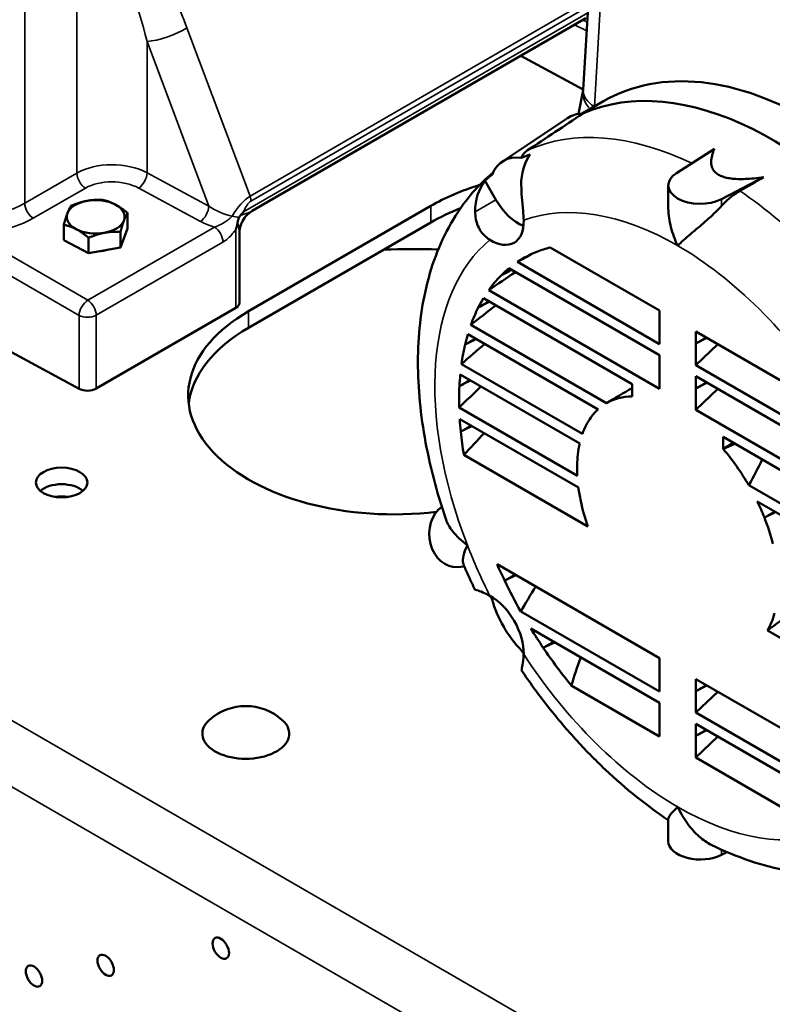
# Model space of a CAD drawing. Header units: inches. Extents: x 1 to 237, y 4 to 150.
# Tile 104 of 148: x 185.13 to 192.44, y 99.57 to 109.12. Entities that reach past the tile are written whole.
import ezdxf

# ---------------------------------------------------------------- set-up
doc = ezdxf.new("R2010")
doc.units = ezdxf.units.IN
doc.header["$LTSCALE"] = 7
doc.header["$MEASUREMENT"] = 0
doc.layers.add('Visible (ANSI)', color=7, linetype='Continuous', lineweight=50)
doc.layers.add('Visible Narrow (ANSI)', color=7, linetype='Continuous', lineweight=35)

msp = doc.modelspace()

# ---------------------------------------------------------------- linework, layer by layer
at = {"layer": 'Visible (ANSI)'}
for p, q in [((190.7429, 110.7369), (190.6039, 108.4401)), ((187.3921, 107.2657), (190.6307, 109.1355)), ((190.6042, 108.4442), (189.9983, 108.7704)), ((190.6035, 108.4356), (190.5584, 108.2063)), ((190.7999, 108.329), (190.5924, 108.2092)), ((189.8193, 107.7448), (190.4516, 108.1661)), ((191.8767, 107.8688), (191.5093, 107.6332)), ((189.7566, 107.3749), (189.65, 107.5596)), ((191.9471, 107.3805), (192.3552, 107.5926)), ((191.4296, 107.2997), (191.4296, 107.5135)), ((186.1817, 107.0948), (186.1817, 107.2453)), ((187.3557, 106.2937), (189.1235, 107.3144)), ((189.1235, 107.1536), (187.3557, 106.133)), ((185.5628, 106.981), (185.5628, 107.1314)), ((186.1817, 107.0948), (186.1123, 106.9116)), ((186.1123, 106.9116), (186.1123, 107.0621)), ((187.2671, 106.374), (187.2671, 107.0492)), ((185.8029, 106.8547), (185.5628, 106.981)), ((185.8029, 106.8547), (185.8029, 107.0052)), ((186.1123, 106.9116), (185.8029, 106.8547)), ((190.2843, 106.9118), (191.3437, 106.3002)), ((191.3437, 105.9744), (189.9644, 106.7707)), ((189.8823, 106.7095), (191.3437, 105.8658)), ((191.3437, 105.54), (189.6862, 106.4969)), ((189.6347, 106.4181), (191.0785, 105.5845)), ((187.232, 106.325), (185.877, 105.5427)), ((191.3437, 106.3002), (191.3437, 106.1829)), ((185.7103, 105.541), (184.4531, 106.2179)), ((190.8299, 105.4023), (189.5143, 106.1618)), ((191.3437, 106.1829), (191.3437, 105.9744)), ((191.6972, 105.9788), (191.6972, 106.096)), ((191.6972, 106.096), (192.7566, 105.4844)), ((189.4844, 106.0705), (190.7473, 105.3413)), ((191.7988, 106.0374), (191.6972, 105.9788)), ((191.8042, 106.0342), (191.6972, 105.9788)), ((191.6972, 105.7703), (191.6972, 105.9788)), ((191.9095, 105.9735), (191.6972, 105.7703)), ((191.3437, 105.8658), (191.3437, 105.7485)), ((190.5963, 105.1028), (189.4224, 105.7805)), ((191.3437, 105.7485), (191.3437, 105.54)), ((193.0765, 104.9739), (191.6972, 105.7703)), ((189.4105, 105.6788), (190.5696, 105.0096)), ((191.6972, 105.5444), (191.6972, 105.6617)), ((191.6972, 105.6617), (193.1586, 104.8179)), ((191.0785, 105.5845), (191.0785, 105.4672)), ((191.7988, 105.603), (191.6972, 105.5444)), ((191.8042, 105.5999), (191.6972, 105.5444)), ((191.6972, 105.3359), (191.6972, 105.5444)), ((191.9095, 105.5391), (191.6972, 105.3359)), ((190.5467, 104.697), (189.4, 105.359)), ((193.3547, 104.3789), (191.6972, 105.3359)), ((189.4049, 105.2476), (190.5573, 104.5823)), ((191.9624, 104.9569), (191.9624, 105.0742)), ((191.9624, 105.0742), (193.4062, 104.2406)), ((192.0639, 105.0155), (191.9624, 104.9569)), ((190.649, 104.2036), (189.4451, 104.8987)), ((193.5266, 103.8453), (192.211, 104.6049)), ((192.2935, 104.4486), (193.5565, 103.7195)), ((189.4493, 103.8182), (189.3826, 103.8123)), ((189.7677, 103.8395), (191.3437, 102.9297)), ((191.3437, 102.6039), (189.9979, 103.3808)), ((190.0952, 103.2161), (191.3437, 102.4953)), ((193.5958, 102.5022), (192.3919, 103.1973)), ((191.3437, 102.9297), (191.3437, 102.8124)), ((191.3437, 102.8124), (191.3437, 102.6039)), ((191.3437, 102.1695), (190.4884, 102.6633)), ((191.6972, 102.7255), (193.2731, 101.8157)), ((191.6972, 102.6083), (191.6972, 102.7255)), ((191.7988, 102.6669), (191.6972, 102.6083)), ((191.8042, 102.6637), (191.6972, 102.6083)), ((191.6972, 102.3998), (191.6972, 102.6083)), ((191.9095, 102.603), (191.6972, 102.3998)), ((191.3437, 102.4953), (191.3437, 102.378)), ((191.3437, 102.378), (191.3437, 102.1695)), ((193.0429, 101.6228), (191.6972, 102.3998)), ((191.6972, 102.1739), (191.6972, 102.2912)), ((191.6972, 102.2912), (192.9457, 101.5704)), ((191.7988, 102.2325), (191.6972, 102.1739)), ((191.8042, 102.2294), (191.6972, 102.1739)), ((191.6972, 101.9654), (191.6972, 102.1739)), ((191.9095, 102.1686), (191.6972, 101.9654)), ((192.5525, 101.4716), (191.6972, 101.9654)), ((191.4296, 101.3684), (191.4296, 101.1546)), ((191.9978, 101.048), (191.9471, 101.0216))]:
    msp.add_line(p, q, dxfattribs=at)
msp.add_arc((187.3289, 101.9312), 0.5321, 48.24292, 131.75708, dxfattribs=at)
for centre, major_axis, ratio, start_param, end_param in [((192.4467, 104.7423), (-1.9666, 3.4062), 0.57735, 4.915613, 6.224442), ((192.6961, 104.8863), (-1.8578, 3.4641), 0.597134, 4.686717, 6.301901), ((190.8367, 107.5309), (-0.3716, 0.6436), 0.57735, 5.967245, 6.320252), ((190.4833, 107.423), (0.2818, -0.4902), 0.795433, 3.472802, 4.108651), ((191.7891, 104.3626), (-1.9317, 3.3458), 0.57735, 6.169048, 6.209072), ((190.1791, 107.1512), (-0.3472, 0.6014), 0.57735, 5.858609, 6.707762), ((191.7396, 107.5135), (-0.31, 0), 0.57735, 5.550147, 8.58702), ((190.048, 107.1717), (-0.2816, 0.4903), 0.825445, 0.331566, 0.967414), ((191.7891, 104.3626), (-1.9317, 3.3458), 0.57735, 0.074113, 0.114137), ((190.5377, 106.4979), (2, 0), 0.57735, 2.059482, 2.356194), ((185.8722, 107.2089), (-0.2813, 0), 0.57735, 5.020761, 6.067959), ((185.8722, 107.2089), (-0.2813, 0), 0.57735, 3.973564, 5.020761), ((189.9766, 107.502), (-0.22, 0.3811), 0.57735, 1.570796, 2.508107), ((185.8722, 107.2089), (-0.2813, 0), 0.57735, 6.067959, 7.115156), ((185.8722, 107.2089), (0.2813, 0), 0.57735, 6.067959, 7.115156), ((190.5377, 106.3371), (-2, 0), 0.57735, 5.309296, 5.497787), ((185.8722, 107.2089), (0.2813, 0), 0.57735, 5.020761, 6.067959), ((189.7079, 107.3468), (0.225, -0.3897), 0.57735, 5.466519, 7.099852), ((185.8722, 107.2089), (0.2813, 0), 0.57735, 3.973564, 5.020761), ((187.1471, 107.2628), (0.1052, -0.2567), 0.225032, 0.50228, 0.502702), ((185.8722, 107.0175), (-0.2531, 0), 0.57735, 1.669037, 2.089301), ((191.5204, 104.2075), (-1.5, 2.5981), 0.57735, 6.197876, 6.321275), ((191.5204, 104.2075), (-1.5, 2.5981), 0.57735, 6.11987, 6.197876), ((187.117, 101.4794), (6.3103, 6.0012), 0.284714, 0.832764, 0.855725), ((188.156, 102.0815), (6.2335, 5.9282), 0.284714, 1.025618, 1.067142), ((191.5204, 104.2075), (-1.5, 2.5981), 0.57735, 0.096958, 0.157492), ((191.5204, 104.2075), (-1.5, 2.5981), 0.57735, 0.157492, 0.259103), ((191.5204, 104.2075), (-1.5, 2.5981), 0.57735, 0.309654, 0.362814), ((188.77, 105.4772), (-2, 0), 0.57735, 5.497787, 8.060553), ((187.1471, 106.374), (0.12, 0), 0.57735, 5.497787, 6.283185), ((189.1949, 102.6835), (6.1567, 5.8552), 0.284714, 1.218536, 1.256275), ((191.5204, 104.2075), (-1.5, 2.5981), 0.57735, 0.362814, 0.454386), ((188.77, 105.3165), (-2, 0), 0.57735, 5.497787, 6.213532), ((191.5204, 104.2075), (-1.5, 2.5981), 0.57735, 0.50091, 0.550458), ((190.2338, 103.2856), (6.08, 5.7822), 0.284714, 1.399608, 1.43555), ((191.5204, 104.2075), (-1.5, 2.5981), 0.57735, 0.550458, 0.63719), ((191.5204, 104.2075), (-1.5, 2.5981), 0.57735, 0.68188, 0.729918), ((185.7922, 105.5917), (-0.12, 0), 0.57735, 0.820305, 2.356194), ((191.5204, 104.2075), (-1.5, 2.5981), 0.57735, 0.729918, 0.815069), ((191.2727, 103.8877), (6.0032, 5.7092), 0.284714, 1.576771, 1.61222), ((189.8103, 103.2975), (2.6267, 2.4981), 0.284714, 0.821569, 0.922331), ((191.5204, 104.2075), (-0.69, 1.1951), 0.57735, 5.967801, 6.284012), ((191.5204, 104.2075), (-0.69, 1.1951), 0.57735, 0.129155, 0.254794), ((191.5204, 104.2075), (-1.5, 2.5981), 0.57735, 0.859466, 0.907583), ((191.5204, 104.2075), (-0.69, 1.1951), 0.57735, 0.254794, 0.458598), ((191.5204, 104.2075), (-1.5, 2.5981), 0.57735, 0.907583, 0.993906), ((192.3117, 104.4898), (5.9265, 5.6362), 0.284714, 1.756031, 1.792131), ((191.5204, 104.2075), (0.69, -1.1951), 0.57735, 3.70042, 3.806149), ((191.5204, 104.2075), (-0.69, 1.1951), 0.57735, 4.711562, 5.027773), ((191.5204, 104.2075), (0.69, -1.1951), 0.57735, 3.806149, 3.991528), ((189.8103, 103.2975), (2.6267, 2.4981), 0.284714, 5.528465, 5.643386), ((185.5412, 104.4709), (-0.25, 0), 0.57735, 3.732093, 5.692685), ((191.5204, 104.2075), (0.69, -1.1951), 0.57735, 4.088562, 4.195153), ((185.5411, 104.2794), (-0.375, 0), 0.57735, 4.533695, 4.890793), ((189.3551, 104.1211), (0.0276, -0.3088), 0.788675, 3.554858, 6.283185), ((191.5204, 104.2075), (0.69, -1.1951), 0.57735, 4.195153, 4.393756), ((191.5204, 104.2075), (-0.69, 1.1951), 0.57735, 4.457595, 4.583234), ((191.5204, 104.2075), (-0.69, 1.1951), 0.57735, 4.253791, 4.457595), ((191.5204, 104.2075), (-1.5, 2.5981), 0.57735, 1.383813, 1.442993), ((191.5204, 104.2075), (-1.5, 2.5981), 0.57735, 1.442993, 1.555674), ((195.1785, 106.1512), (5.7147, 5.4348), 0.284714, 2.323534, 2.371856), ((190.048, 103.86), (0.493, 0.2708), 0.015161, 3.128719, 3.230951), ((189.7079, 103.161), (0.225, -0.3897), 0.57735, 0.75413, 2.387463), ((191.7891, 104.3626), (1.9317, -3.3458), 0.57735, 4.628519, 4.638276), ((190.1791, 103.4331), (0.3472, -0.6014), 0.57735, 4.287813, 5.136965), ((192.927, 105.1037), (2.857, 2.7171), 0.284714, 4.266143, 4.350338), ((191.5204, 104.2075), (0.69, -1.1951), 0.57735, 0.318633, 0.517236), ((191.5204, 104.2075), (-1.5, 2.5981), 0.57735, 1.61946, 1.693843), ((191.7891, 104.3626), (1.9317, -3.3458), 0.57735, 4.786502, 4.796259), ((191.5204, 104.2075), (-1.5, 2.5981), 0.57735, 1.693843, 1.848087), ((196.2174, 106.7533), (5.6379, 5.3618), 0.284714, 2.612213, 2.681106), ((187.3289, 102.1959), (0.422, 0), 0.57735, 2.567537, 6.857241), ((191.7396, 101.1546), (-0.31, 0), 0.57735, 0, 2.303835)]:
    msp.add_ellipse(centre, major_axis=major_axis, ratio=ratio, start_param=start_param, end_param=end_param, dxfattribs=at)
for centre, major_axis in [((185.5412, 104.6316), (-0.25, 0)), ((187.0862, 100.1153), (-0.0564, 0.0977)), ((185.969, 99.9496), (-0.0564, 0.0977)), ((185.2732, 99.845), (-0.0565, 0.0979))]:
    msp.add_ellipse(centre, major_axis=major_axis, ratio=0.57735, dxfattribs=at)
for points, degree in [([(190.6151, 109.1116), (190.6096, 109.1144), (190.6042, 109.1163), (190.5992, 109.1174)], 3), ([(190.599, 108.2093), (190.4208, 108.0908), (190.2425, 107.9724), (190.0643, 107.8539)], 3), ([(192.3552, 107.5926), (192.2779, 107.5484), (192.2006, 107.5041), (192.1234, 107.4599)], 3), ([(188.6707, 106.8922), (188.8462, 106.8952), (189.0218, 106.8953), (189.1973, 106.8927)], 3), ([(189.9027, 106.6977), (189.8697, 106.6777), (189.8367, 106.6576), (189.8037, 106.6376)], 3), ([(189.9094, 106.6938), (189.8742, 106.6751), (189.839, 106.6563), (189.8037, 106.6376)], 3), ([(189.6858, 106.3886), (189.6524, 106.3687), (189.6191, 106.3489), (189.5857, 106.3291)], 3), ([(189.6918, 106.3851), (189.6564, 106.3664), (189.6211, 106.3477), (189.5857, 106.3291)], 3), ([(189.5582, 106.0278), (189.5246, 106.0082), (189.491, 105.9885), (189.4574, 105.9688)], 3), ([(189.5638, 106.0246), (189.5284, 106.006), (189.4929, 105.9874), (189.4574, 105.9688)], 3), ([(189.5038, 105.6249), (189.47, 105.6053), (189.4362, 105.5857), (189.4024, 105.5662)], 3), ([(189.5093, 105.6217), (189.4736, 105.6032), (189.438, 105.5847), (189.4024, 105.5662)], 3), ([(189.5168, 105.183), (189.4828, 105.1635), (189.4489, 105.144), (189.4149, 105.1245)], 3), ([(189.5223, 105.1798), (189.4865, 105.1614), (189.4507, 105.143), (189.4149, 105.1245)], 3), ([(192.0779, 105.0075), (192.0195, 104.9818), (191.9624, 104.9569)], 2), ([(192.4648, 104.3497), (192.4306, 104.3304), (192.3963, 104.3111), (192.3621, 104.2918)], 3), ([(192.4711, 104.3461), (192.4348, 104.328), (192.3984, 104.3099), (192.3621, 104.2918)], 3), ([(189.9444, 103.7375), (189.9101, 103.7182), (189.8758, 103.6989), (189.8415, 103.6797)], 3), ([(189.9513, 103.7335), (189.9147, 103.7156), (189.8781, 103.6976), (189.8415, 103.6797)], 3), ([(190.3192, 103.0867), (190.2848, 103.0675), (190.2503, 103.0483), (190.2159, 103.0291)], 3), ([(190.3281, 103.0816), (190.2722, 103.0554), (190.2159, 103.0291)], 2)]:
    msp.add_open_spline(points, degree=degree, dxfattribs=at)
for points, knots in [([(190.6035, 108.4356), (190.6035, 108.4356), (190.6035, 108.4356), (190.6035, 108.4356), (190.6038, 108.437), (190.6039, 108.4401)], [0, 0, 0, 0, 0.0109235, 0.0109235, 0.107296, 0.107296, 0.107296, 0.107296]), ([(190.0643, 107.8539), (190.0586, 107.8501), (190.0533, 107.8463), (190.0376, 107.8339), (190.0295, 107.8256), (190.0146, 107.8063), (190.009, 107.7945), (190.0058, 107.7818)], [-5.8110177, -5.8110177, -5.8110177, -5.8110177, -5.745827, -5.745827, -5.6011582, -5.6011582, -5.3996224, -5.3996224, -5.3996224, -5.3996224]), ([(189.7299, 107.6395), (189.5868, 107.5195), (189.464, 107.3761), (189.241, 107.0226), (189.1517, 106.8053), (189.0331, 106.3444), (189.0034, 106.1003), (188.9964, 105.5953), (189.0191, 105.3342), (189.1119, 104.8046), (189.182, 104.5362), (189.2735, 104.2695)], [2.457549, 2.457549, 2.457549, 2.457549, 2.651061, 2.651061, 2.888367, 2.888367, 3.125673, 3.125673, 3.362979, 3.362979, 3.600285, 3.600285, 3.600285, 3.600285]), ([(190.0023, 107.5168), (190.0031, 107.4789), (190.0054, 107.4396), (190.0121, 107.3547), (190.0165, 107.3106), (190.0229, 107.2348), (190.0252, 107.2036), (190.0259, 107.1747)], [-7.543171, -7.543171, -7.543171, -7.543171, -7.113799, -7.113799, -6.630405, -6.630405, -6.249644, -6.249644, -6.249644, -6.249644]), ([(192.1234, 107.4599), (192.104, 107.4487), (192.0838, 107.4357), (192.0364, 107.4009), (192.0095, 107.3778), (191.9731, 107.3424), (191.96, 107.3289), (191.9471, 107.3145)], [0.0728896, 0.0728896, 0.0728896, 0.0728896, 0.2634267, 0.2634267, 0.5268535, 0.5268535, 0.6674846, 0.6674846, 0.6674846, 0.6674846]), ([(187.3912, 107.2652), (187.3682, 107.2518), (187.3472, 107.2345), (187.3119, 107.1945), (187.2973, 107.1713), (187.2766, 107.1224), (187.2701, 107.0962), (187.2674, 107.0634), (187.2672, 107.0569), (187.2671, 107.0504)], [0.0028905, 0.0028905, 0.0028905, 0.0028905, 0.2054796, 0.2054796, 0.4089778, 0.4089778, 0.610075, 0.610075, 0.659517, 0.659517, 0.659517, 0.659517]), ([(187.307, 107.2572), (187.307, 107.2571), (187.307, 107.2571), (187.307, 107.2571), (187.307, 107.2571), (187.3069, 107.257), (187.3069, 107.257), (187.3062, 107.256), (187.3029, 107.2519), (187.2916, 107.2383), (187.2856, 107.2314), (187.2795, 107.2247)], [0.00001709, 0.00001709, 0.00001709, 0.00001709, 0.00011398, 0.00011398, 0.00025591, 0.00025591, 0.00071569, 0.00071569, 0.00770035, 0.00770035, 0.01504264, 0.01504264, 0.01504264, 0.01504264]), ([(189.698, 106.9854), (189.6874, 106.9919), (189.6771, 106.9991), (189.6352, 107.0331), (189.6086, 107.066), (189.569, 107.1464), (189.5579, 107.1924), (189.5552, 107.2463), (189.555, 107.2524), (189.555, 107.2585)], [-3.480041, -3.480041, -3.480041, -3.480041, -3.303693, -3.303693, -2.736478, -2.736478, -2.134683, -2.134683, -2.057929, -2.057929, -2.057929, -2.057929]), ([(191.5204, 106.929), (191.5203, 106.9292), (191.5202, 106.9294), (191.4933, 106.9868), (191.4711, 107.0469), (191.4403, 107.1669), (191.431, 107.2271), (191.4297, 107.2911), (191.4296, 107.2954), (191.4296, 107.2997)], [-6.808177, -6.808177, -6.808177, -6.808177, -6.805816, -6.805816, -6.258245, -6.258245, -5.73668, -5.73668, -5.69894, -5.69894, -5.69894, -5.69894]), ([(191.9471, 107.3145), (191.9324, 107.2982), (191.9168, 107.2821), (191.8642, 107.2299), (191.8259, 107.1955), (191.7404, 107.1209), (191.6912, 107.0799), (191.5967, 106.9992), (191.5545, 106.9621), (191.5207, 106.9292), (191.5205, 106.9291), (191.5204, 106.929)], [-1.837085, -1.837085, -1.837085, -1.837085, -1.640181, -1.640181, -1.191586, -1.191586, -0.608107, -0.608107, 0, 0, 0.002086, 0.002086, 0.002086, 0.002086]), ([(187.2496, 107.1554), (187.2488, 107.1508), (187.2479, 107.1461), (187.2469, 107.1414), (187.2459, 107.1366), (187.2449, 107.1318), (187.2437, 107.127)], [0.00028888, 0.00028888, 0.00028888, 0.00028888, 0.03871955, 0.03871955, 0.03871955, 0.0777798, 0.0777798, 0.0777798, 0.0777798]), ([(187.2658, 107.2043), (187.2652, 107.2032), (187.2646, 107.202), (187.2641, 107.2009), (187.263, 107.1987), (187.2621, 107.1965), (187.2611, 107.1942), (187.2596, 107.1906), (187.2582, 107.187), (187.257, 107.1833), (187.2568, 107.1827), (187.2566, 107.1822), (187.2564, 107.1816), (187.2563, 107.1814), (187.2563, 107.1812), (187.2562, 107.1809), (187.2549, 107.177), (187.2537, 107.1729), (187.2526, 107.1689), (187.2515, 107.1645), (187.2505, 107.16), (187.2496, 107.1554)], [0, 0, 0, 0, 0.0097436, 0.0097436, 0.0097436, 0.0285341, 0.0285341, 0.0285341, 0.0589268, 0.0589268, 0.0589268, 0.0635263, 0.0635263, 0.0635263, 0.0654438, 0.0654438, 0.0654438, 0.0983553, 0.0983553, 0.0983553, 0.1346326, 0.1346326, 0.1346326, 0.1346326]), ([(187.2795, 107.2247), (187.2767, 107.2215), (187.2742, 107.2182), (187.272, 107.2148), (187.2701, 107.212), (187.2684, 107.2091), (187.2668, 107.2061), (187.2665, 107.2055), (187.2662, 107.2049), (187.2658, 107.2043)], [-0.06248714, -0.06248714, -0.06248714, -0.06248714, -0.0310514, -0.0310514, -0.0310514, -0.0051554, -0.0051554, -0.0051554, 0, 0, 0, 0]), ([(187.232, 107.0866), (187.232, 107.0867), (187.2321, 107.0868), (187.2322, 107.0871), (187.2324, 107.0876), (187.2328, 107.089), (187.2333, 107.0903), (187.2338, 107.092), (187.2344, 107.0938), (187.235, 107.0955), (187.2359, 107.0985), (187.2368, 107.1014), (187.2377, 107.1044), (187.2399, 107.1119), (187.2419, 107.1194), (187.2437, 107.127)], [-0.1184269, -0.1184269, -0.1184269, -0.1184269, -0.1120379, -0.1120379, -0.1120379, -0.1009596, -0.1009596, -0.1009596, -0.0863559, -0.0863559, -0.0863559, -0.0620462, -0.0620462, -0.0620462, -0.000001, -0.000001, -0.000001, -0.000001]), ([(189.2735, 104.2695), (189.2855, 104.2345), (189.3066, 104.1966), (189.3742, 104.1108), (189.4227, 104.0655), (189.4789, 104.0254), (189.4791, 104.0253), (189.4793, 104.0252)], [-1.105638, -1.105638, -1.105638, -1.105638, -0.608107, -0.608107, 0, 0, 0.002086, 0.002086, 0.002086, 0.002086]), ([(189.4793, 104.0252), (189.4792, 104.025), (189.4792, 104.0249), (189.4613, 103.9874), (189.4487, 103.9524), (189.4349, 103.8932), (189.4332, 103.8682), (189.4379, 103.8457), (189.4391, 103.8418), (189.4406, 103.8383)], [-6.808177, -6.808177, -6.808177, -6.808177, -6.805816, -6.805816, -6.258245, -6.258245, -5.73668, -5.73668, -5.614073, -5.614073, -5.614073, -5.614073]), ([(189.4406, 103.8383), (189.4478, 103.8216), (189.4551, 103.8049), (189.4699, 103.7715), (189.4774, 103.7549), (189.4925, 103.7216), (189.5001, 103.705), (189.5155, 103.6718), (189.5233, 103.6552), (189.539, 103.6221), (189.547, 103.6056), (189.555, 103.5891)], [3.72895038, 3.72895038, 3.72895038, 3.72895038, 3.74404535, 3.74404535, 3.75914032, 3.75914032, 3.77423529, 3.77423529, 3.78933026, 3.78933026, 3.80442523, 3.80442523, 3.80442523, 3.80442523]), ([(189.555, 103.5893), (189.5551, 103.59), (189.5607, 103.5896), (189.585, 103.5833), (189.6047, 103.577), (189.6503, 103.558), (189.6734, 103.5473), (189.698, 103.534)], [-7.543171, -7.543171, -7.543171, -7.543171, -7.113799, -7.113799, -6.630405, -6.630405, -6.249644, -6.249644, -6.249644, -6.249644]), ([(190.0259, 102.9659), (190.0256, 102.9539), (190.025, 102.9423), (190.0216, 102.896), (190.0171, 102.8679), (190.0083, 102.8271), (190.0044, 102.8166), (190.0026, 102.8145), (190.0024, 102.8144), (190.0023, 102.8145)], [-3.480041, -3.480041, -3.480041, -3.480041, -3.303693, -3.303693, -2.736478, -2.736478, -2.134683, -2.134683, -2.057929, -2.057929, -2.057929, -2.057929]), ([(190.0022, 102.8145), (190.0826, 102.6956), (190.1669, 102.5799), (190.3421, 102.3561), (190.4331, 102.2482), (190.6209, 102.0412), (190.7177, 101.9423), (190.9163, 101.7547), (191.018, 101.666), (191.2226, 101.5024), (191.3253, 101.4273), (191.4296, 101.358)], [4.0495564, 4.0495564, 4.0495564, 4.0495564, 4.1677855, 4.1677855, 4.2860146, 4.2860146, 4.4042436, 4.4042436, 4.5224727, 4.5224727, 4.6372534, 4.6372534, 4.6372534, 4.6372534]), ([(191.4296, 101.3684), (191.4296, 101.3772), (191.4346, 101.3885), (191.4599, 101.4249), (191.4864, 101.4529), (191.5202, 101.4858), (191.5203, 101.4859), (191.5204, 101.486)], [-0.9945494, -0.9945494, -0.9945494, -0.9945494, -0.6081073, -0.6081073, 0, 0, 0.002086, 0.002086, 0.002086, 0.002086]), ([(191.5204, 101.486), (191.5205, 101.4858), (191.5207, 101.4855), (191.5476, 101.4282), (191.5798, 101.3738), (191.6506, 101.277), (191.6893, 101.2337), (191.7679, 101.1642), (191.8076, 101.1366), (191.8471, 101.1172)], [-6.808177, -6.808177, -6.808177, -6.808177, -6.805816, -6.805816, -6.258245, -6.258245, -5.73668, -5.73668, -5.265229, -5.265229, -5.265229, -5.265229]), ([(191.8471, 101.1172), (191.9699, 101.057), (192.0941, 101.0054), (192.3449, 100.921), (192.4713, 100.8884), (192.7253, 100.8442), (192.8528, 100.8328), (193.1065, 100.834), (193.2327, 100.8466), (193.4381, 100.8893), (193.5188, 100.9122), (193.5974, 100.9408)], [4.7876607, 4.7876607, 4.7876607, 4.7876607, 4.9181739, 4.9181739, 5.0486871, 5.0486871, 5.1792003, 5.1792003, 5.3097134, 5.3097134, 5.3964325, 5.3964325, 5.3964325, 5.3964325])]:
    msp.add_open_spline(points, degree=3, knots=knots, dxfattribs=at)
for points, weights in [([(192.3552, 107.5926), (191.7208, 107.5026), (191.8767, 107.8688)], [1.00340669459, 1.00718659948, 1.00340669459]), ([(185.6321, 107.3146), (185.7151, 107.3504), (185.7869, 107.3636)], [1, 1.0379548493, 1]), ([(185.7869, 107.3636), (185.8587, 107.3768), (185.9416, 107.3715)], [1, 1.0379548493, 1]), ([(185.9416, 107.3715), (186.0059, 107.3582), (186.0616, 107.3289)], [1, 1.0379548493, 1]), ([(185.5628, 107.1314), (185.5814, 107.201), (185.5975, 107.2435)], [1, 1.0379548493, 1]), ([(185.5975, 107.2435), (185.6136, 107.286), (185.6321, 107.3146)], [1, 1.0379548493, 1]), ([(186.0616, 107.3289), (186.1173, 107.2996), (186.1817, 107.2453)], [1, 1.0379548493, 1]), ([(186.1817, 107.2453), (186.1631, 107.2167), (186.147, 107.1742)], [1, 1.0379548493, 1]), ([(186.147, 107.1742), (186.1309, 107.1317), (186.1123, 107.0621)], [1, 1.0379548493, 1]), ([(185.6828, 107.0888), (185.6271, 107.1181), (185.5628, 107.1314)], [1, 1.0379548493, 1]), ([(185.8029, 107.0052), (185.7385, 107.0595), (185.6828, 107.0888)], [1, 1.0379548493, 1]), ([(185.9576, 107.0541), (185.8858, 107.0409), (185.8029, 107.0052)], [1, 1.0379548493, 1]), ([(186.1123, 107.0621), (186.0294, 107.0673), (185.9576, 107.0541)], [1, 1.0379548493, 1])]:
    msp.add_rational_spline(points, weights, degree=2, dxfattribs=at)
at = {"layer": 'Visible Narrow (ANSI)'}
for p, q in [((190.8507, 110.5741), (190.7119, 108.2782)), ((171.4123, 110.2004), (195.1866, 96.4743)), ((185.6896, 109.9133), (185.6896, 107.632)), ((191.0961, 98.1931), (171.1339, 109.7182)), ((185.1842, 107.3402), (185.1842, 109.6215)), ((190.6563, 109.3054), (187.3702, 107.4082)), ((187.3791, 107.3593), (190.6529, 109.2494)), ((190.6491, 109.1867), (187.307, 107.2572)), ((190.519, 109.071), (190.6385, 109.0113)), ((187.3702, 107.4082), (186.7578, 109.0409)), ((186.3712, 108.9105), (186.9706, 107.3122)), ((186.3712, 107.6356), (186.3712, 108.9105)), ((185.6896, 107.632), (185.1842, 107.3402)), ((185.774, 107.6709), (185.7741, 107.6709)), ((186.0136, 107.7133), (186.0136, 107.7133)), ((186.9706, 107.3122), (186.3712, 107.6356)), ((186.3317, 107.5296), (186.3316, 107.5297)), ((185.266, 107.195), (185.7715, 107.4868)), ((186.2895, 107.4871), (186.8889, 107.1637)), ((189.555, 107.2585), (189.7566, 107.3749)), ((191.9471, 107.3145), (191.9471, 107.3805)), ((189.1235, 107.3144), (189.1235, 107.1536)), ((185.7951, 106.3994), (184.6596, 107.055)), ((187.025, 107.1094), (185.7951, 106.3994)), ((187.232, 107.0866), (187.232, 106.325)), ((185.877, 106.2542), (187.1068, 106.9642)), ((184.5748, 106.9081), (185.7103, 106.2525)), ((187.3557, 106.2937), (187.3557, 106.133)), ((185.7103, 106.2525), (185.7103, 105.541)), ((185.877, 105.5427), (185.877, 106.2542)), ((189.555, 103.5893), (189.5555, 103.5895)), ((190.0023, 102.8145), (190.0028, 102.8148)), ((191.9471, 101.0702), (191.9471, 101.0216))]:
    msp.add_line(p, q, dxfattribs=at)
for centre, major_axis, ratio, start_param, end_param in [((186.233, 108.6009), (-0.5171, 1.6581), 0.368169, 4.864853, 5.587), ((186.0432, 108.6012), (-0.3238, 1.5258), 0.249719, 4.863258, 5.585405), ((190.5033, 108.8881), (0.1117, 0.2237), 0.576647, 6.036039, 6.282153), ((186.568, 109.0412), (-0.2809, -0.1053), 0.276957, 0.696197, 2.204525), ((190.9665, 108.3642), (-0.363, 0.0715), 0.648596, 0.000233, 0.756817), ((190.9733, 108.4177), (-0.3693, 0.0223), 0.576647, 0, 0.817007), ((191.8957, 104.4241), (-1.9462, 3.3709), 0.57735, 5.584591, 6.225815), ((186.0432, 107.417), (-0.5, 0.0118), 0.592459, 4.010794, 5.511777), ((185.7745, 107.583), (-0.06, 0.1039), 0.57735, 0.785398, 2.321288), ((186.2925, 107.5834), (0.057, 0.1056), 0.515245, 3.912454, 5.480816), ((186.0402, 107.3208), (0.3799, -0.0119), 0.597134, 0.873927, 2.37491), ((191.8957, 104.4241), (-1.9462, 3.3709), 0.57735, 4.8592, 5.414968), ((184.6538, 107.6711), (-0.7498, 0.0274), 0.600224, 0.842255, 2.378145), ((185.269, 107.2912), (-0.06, 0.1039), 0.57735, 0.785398, 2.321288), ((187.3022, 107.0835), (-0.1716, -0.341), 0.411268, 3.715682, 4.52624), ((187.387, 107.0345), (0.0237, 0.3329), 0.37661, 0.249443, 0.865277), ((187.2942, 107.4083), (-0.06, 0.1039), 0.57735, 3.926991, 4.389503), ((186.8918, 107.2599), (0.057, 0.1056), 0.515245, 3.912454, 5.480816), ((187.167, 107.444), (0.3323, -0.1352), 0.587884, 4.334827, 5.032596), ((187.1471, 107.2628), (0.2749, 0.0373), 0.225032, 5.184053, 5.780896), ((191.5204, 104.2075), (-1.6666, 2.8866), 0.57735, 5.497787, 6.184633), ((184.6509, 107.5749), (0.8698, -0.0273), 0.597134, 4.741138, 5.516502), ((187.164, 107.3478), (0.4521, -0.0646), 0.574989, 4.142566, 4.48268), ((187.2044, 107.254), (-0.1154, 0.0331), 0.323851, 1.591847, 2.167496), ((187.1471, 107.2628), (0.1052, -0.2567), 0.225032, 0.502702, 1.049184), ((187.2037, 107.255), (-0.1176, 0.0337), 0.323851, 2.163491, 2.216734), ((187.0219, 107.0132), (-0.06, 0.1039), 0.57735, 3.926991, 5.462643), ((191.5204, 104.2075), (-1.6666, 2.8866), 0.57735, 0.098552, 1.308997), ((191.5204, 104.2075), (-1.6666, 2.8866), 0.57735, 4.810941, 5.497787), ((185.7922, 106.3031), (0.06, 0.1039), 0.536374, 0.786007, 2.355586), ((185.7922, 106.3031), (-0.06, 0.1039), 0.57735, 3.926991, 5.462881), ((185.7922, 106.3031), (-0.12, 0), 0.57735, 0.820305, 2.356194), ((191.5204, 104.2075), (1.6666, -2.8866), 0.57735, 4.45059, 4.613837), ((191.5204, 104.2075), (1.6666, -2.8866), 0.57735, 4.810941, 5.497787), ((191.5204, 104.2075), (1.6666, -2.8866), 0.57735, 5.497787, 6.184633)]:
    msp.add_ellipse(centre, major_axis=major_axis, ratio=ratio, start_param=start_param, end_param=end_param, dxfattribs=at)
for points, knots in [([(187.1961, 107.216), (187.1921, 107.2107), (187.1872, 107.2054), (187.1818, 107.2002), (187.1768, 107.1954), (187.1713, 107.1907), (187.1655, 107.1861), (187.1616, 107.1829), (187.1575, 107.1798), (187.1533, 107.1767), (187.1456, 107.171), (187.1377, 107.1655), (187.1296, 107.1603), (187.1224, 107.1556), (187.1151, 107.1512), (187.1078, 107.1469), (187.1057, 107.1457), (187.1035, 107.1445), (187.1014, 107.1433), (187.0902, 107.1369), (187.0791, 107.1312), (187.0681, 107.1261), (187.0561, 107.1206), (187.0444, 107.1158), (187.0331, 107.112), (187.0304, 107.1111), (187.0277, 107.1103), (187.025, 107.1094)], [-0.8245923, -0.8245923, -0.8245923, -0.8245923, -0.7328036, -0.7328036, -0.7328036, -0.6475527, -0.6475527, -0.6475527, -0.5889945, -0.5889945, -0.5889945, -0.4797321, -0.4797321, -0.4797321, -0.3821144, -0.3821144, -0.3821144, -0.3533967, -0.3533967, -0.3533967, -0.2032386, -0.2032386, -0.2032386, -0.0390813, -0.0390813, -0.0390813, 0, 0, 0, 0]), ([(187.1068, 106.9642), (187.1396, 106.9831), (187.1844, 107.0223), (187.2224, 107.0724), (187.232, 107.0866)], [0, 0, 0, 0, 0.3533967, 0.4846351, 0.4846351, 0.4846351, 0.4846351])]:
    msp.add_open_spline(points, degree=3, knots=knots, dxfattribs=at)

doc.saveas('drawing.dxf')
